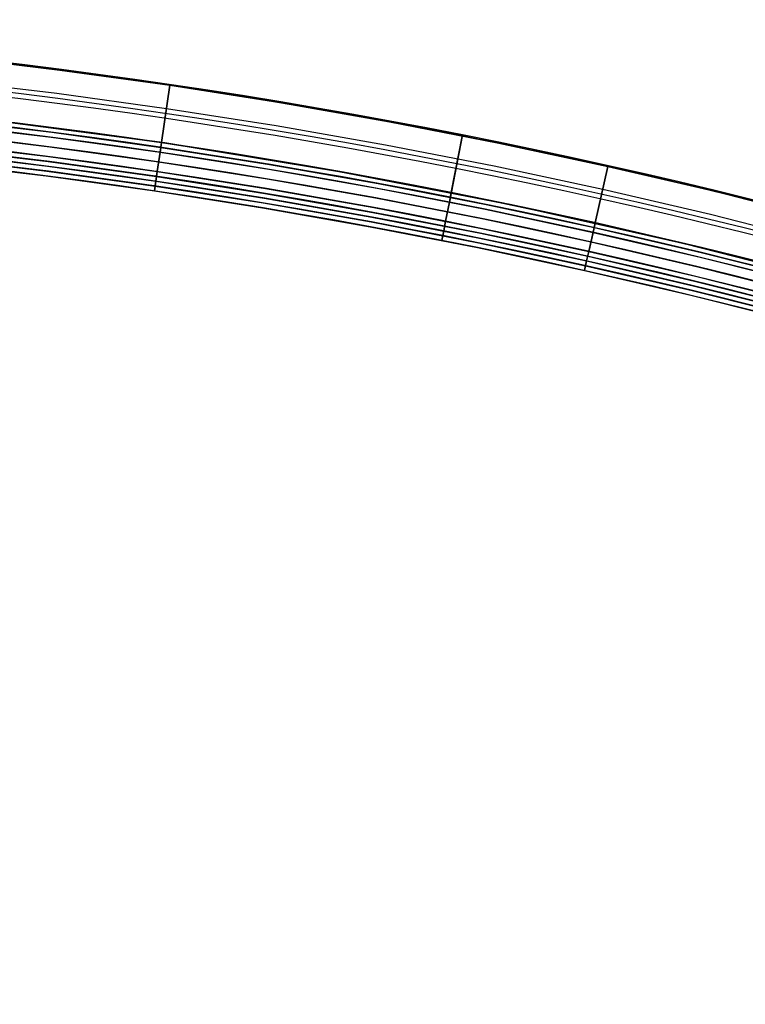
# Model space of a CAD drawing. Extents: x 35624 to 36541, y 4015 to 4839.
# Tile 136 of 150: x 36158 to 36232, y 4737 to 4838. Entities that reach past the tile are written whole.
import ezdxf

# ---------------------------------------------------------------- set-up
doc = ezdxf.new("R2010")
doc.units = 0
doc.layers.add('IGES_LEVEL_1', color=4, linetype='CONTINUOUS')
doc.layers.add('IGES_LEVEL_3', color=87, linetype='CONTINUOUS')

msp = doc.modelspace()

# ---------------------------------------------------------------- linework, layer by layer
at = {"layer": 'IGES_LEVEL_1', "extrusion": (0.981557, -0.191171, -0.000182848)}
msp.add_arc((11229.59, -202.56, 34604.62), 332.64, 344.6037, 12.4805, dxfattribs=at)
at = {"layer": 'IGES_LEVEL_3'}
for p, q in [((36150.41, 4834.13, 72.94), (36161.69, 4832.79, 72.94)), ((36161.69, 4832.79, 83.01), (36150.41, 4834.13, 83.01)), ((36156.09, 4833.56, 77.98), (36176.96, 4830.71, 77.98)), ((36161.69, 4832.79, 72.94), (36172.95, 4831.23, 72.94)), ((36172.95, 4831.23, 83.01), (36161.69, 4832.79, 83.01)), ((36150.15, 4831.76, 84.01), (36161.39, 4830.42, 84.01)), ((36172.09, 4825.38, 70.48), (36172.95, 4831.23, 72.94)), ((36172.95, 4831.23, 83.01), (36172.09, 4825.37, 85.48)), ((36172.95, 4831.23, 72.94), (36184.2, 4829.47, 72.94)), ((36184.2, 4829.47, 83.01), (36172.95, 4831.23, 83.01)), ((36176.96, 4830.71, 77.98), (36197.72, 4827.15, 77.98)), ((36161.39, 4830.42, 84.01), (36172.61, 4828.87, 84.01)), ((36172.61, 4828.87, 84.01), (36183.81, 4827.11, 84.01)), ((36184.2, 4829.47, 72.94), (36195.42, 4827.49, 72.94)), ((36195.42, 4827.49, 83.01), (36184.2, 4829.47, 83.01)), ((36149.7, 4827.76, 69.48), (36160.87, 4826.42, 69.48)), ((36149.7, 4827.75, 86.48), (36160.87, 4826.42, 86.48)), ((36149.76, 4828.25, 70.48), (36160.94, 4826.92, 70.48)), ((36149.76, 4828.25, 69.48), (36160.94, 4826.92, 69.48)), ((36149.76, 4828.25, 69.98), (36160.94, 4826.92, 69.98)), ((36172.42, 4825.33, 86.48), (36154.53, 4827.71, 86.48)), ((36154.53, 4827.71, 85.48), (36172.42, 4825.33, 85.48)), ((36172.42, 4825.33, 85.98), (36154.53, 4827.71, 85.98)), ((36195.42, 4827.49, 72.94), (36206.6, 4825.32, 72.94)), ((36206.6, 4825.32, 83.01), (36195.42, 4827.49, 83.01)), ((36149.65, 4827.26, 69.48), (36160.81, 4825.93, 69.48)), ((36149.65, 4827.26, 70.48), (36160.81, 4825.93, 70.48)), ((36149.65, 4827.26, 85.48), (36160.81, 4825.92, 85.48)), ((36149.65, 4827.26, 86.48), (36160.81, 4825.92, 86.48)), ((36149.65, 4827.26, 69.98), (36160.81, 4825.93, 69.98)), ((36149.65, 4827.26, 85.98), (36160.81, 4825.92, 85.98)), ((36160.94, 4826.92, 70.48), (36172.09, 4825.38, 70.48)), ((36160.94, 4826.92, 69.48), (36172.09, 4825.38, 69.48)), ((36160.94, 4826.92, 69.98), (36172.09, 4825.38, 69.98)), ((36183.81, 4827.11, 84.01), (36194.99, 4825.15, 84.01)), ((36197.72, 4827.15, 77.98), (36218.35, 4822.88, 77.98)), ((36149.54, 4826.26, 70.48), (36160.68, 4824.93, 70.48)), ((36149.54, 4826.26, 85.48), (36160.68, 4824.93, 85.48)), ((36160.81, 4825.93, 69.48), (36171.95, 4824.39, 69.48)), ((36160.81, 4825.93, 70.48), (36171.95, 4824.39, 70.48)), ((36160.81, 4825.93, 69.98), (36171.95, 4824.39, 69.98)), ((36160.81, 4825.92, 85.48), (36171.95, 4824.39, 85.48)), ((36160.81, 4825.92, 86.48), (36171.95, 4824.39, 86.48)), ((36160.81, 4825.92, 85.98), (36171.95, 4824.39, 85.98)), ((36160.87, 4826.42, 69.48), (36172.02, 4824.88, 69.48)), ((36160.87, 4826.42, 86.48), (36172.02, 4824.88, 86.48)), ((36202.89, 4826.15, 74.98), (36201.53, 4819.28, 74.98)), ((36201.53, 4819.28, 80.98), (36202.89, 4826.15, 80.98)), ((36201.73, 4820.26, 70.48), (36202.89, 4826.15, 72.98)), ((36202.89, 4826.15, 82.98), (36201.73, 4820.26, 85.48)), ((36202.89, 4826.15, 72.98), (36202.89, 4826.15, 74.98)), ((36202.89, 4826.15, 80.98), (36202.89, 4826.15, 82.98)), ((36149.38, 4824.77, 69.48), (36160.49, 4823.45, 69.48)), ((36149.38, 4824.77, 86.48), (36160.49, 4823.44, 86.48)), ((36149.43, 4825.27, 70.48), (36160.56, 4823.94, 70.48)), ((36149.43, 4825.27, 69.48), (36160.56, 4823.94, 69.48)), ((36149.43, 4825.27, 86.48), (36160.55, 4823.94, 86.48)), ((36149.43, 4825.27, 85.48), (36160.55, 4823.94, 85.48)), ((36149.43, 4825.27, 69.98), (36160.56, 4823.94, 69.98)), ((36149.43, 4825.27, 85.98), (36160.55, 4823.94, 85.98)), ((36160.68, 4824.93, 70.48), (36171.8, 4823.4, 70.48)), ((36160.68, 4824.93, 85.48), (36171.8, 4823.4, 85.48)), ((36171.95, 4824.39, 69.48), (36172.09, 4825.38, 69.48)), ((36172.09, 4825.37, 86.48), (36171.95, 4824.39, 86.48)), ((36172.02, 4824.88, 69.48), (36183.15, 4823.14, 69.48)), ((36172.02, 4824.88, 86.48), (36183.15, 4823.13, 86.48)), ((36172.09, 4825.38, 70.48), (36183.23, 4823.63, 70.48)), ((36172.09, 4825.38, 69.48), (36183.23, 4823.63, 69.48)), ((36172.09, 4825.38, 69.98), (36183.23, 4823.63, 69.98)), ((36172.09, 4825.38, 69.48), (36172.09, 4825.38, 70.48)), ((36190.22, 4822.42, 86.48), (36172.42, 4825.33, 86.48)), ((36172.42, 4825.33, 85.48), (36190.22, 4822.42, 85.48)), ((36190.22, 4822.42, 85.98), (36172.42, 4825.33, 85.98)), ((36194.99, 4825.15, 84.01), (36206.12, 4822.98, 84.01)), ((36206.6, 4825.32, 72.94), (36217.73, 4822.93, 72.94)), ((36217.73, 4822.93, 83.01), (36206.6, 4825.32, 83.01)), ((36149.27, 4823.78, 70.48), (36160.36, 4822.45, 70.48)), ((36149.27, 4823.78, 85.48), (36160.36, 4822.45, 85.48)), ((36149.32, 4824.28, 69.48), (36160.43, 4822.95, 69.48)), ((36149.32, 4824.28, 70.48), (36160.43, 4822.95, 70.48)), ((36149.32, 4824.28, 69.98), (36160.43, 4822.95, 69.98)), ((36149.32, 4824.27, 85.48), (36160.43, 4822.95, 85.48)), ((36149.32, 4824.27, 86.48), (36160.43, 4822.95, 86.48)), ((36149.32, 4824.27, 85.98), (36160.43, 4822.95, 85.98)), ((36160.49, 4823.45, 69.48), (36171.58, 4821.91, 69.48)), ((36160.49, 4823.44, 86.48), (36171.58, 4821.91, 86.48)), ((36160.55, 4823.94, 86.48), (36171.65, 4822.41, 86.48)), ((36160.55, 4823.94, 85.48), (36171.65, 4822.41, 85.48)), ((36160.55, 4823.94, 85.98), (36171.65, 4822.41, 85.98)), ((36160.56, 4823.94, 70.48), (36171.65, 4822.41, 70.48)), ((36160.56, 4823.94, 69.48), (36171.65, 4822.41, 69.48)), ((36160.56, 4823.94, 69.98), (36171.65, 4822.41, 69.98)), ((36171.65, 4822.41, 70.48), (36171.95, 4824.39, 70.48)), ((36171.95, 4824.39, 85.48), (36171.65, 4822.41, 85.48)), ((36171.95, 4824.39, 69.48), (36183.07, 4822.64, 69.48)), ((36171.95, 4824.39, 70.48), (36183.07, 4822.64, 70.48)), ((36171.95, 4824.39, 85.48), (36183.07, 4822.64, 85.48)), ((36171.95, 4824.39, 86.48), (36183.07, 4822.64, 86.48)), ((36171.95, 4824.39, 69.98), (36183.07, 4822.64, 69.98)), ((36171.95, 4824.39, 70.48), (36171.95, 4824.39, 69.48)), ((36171.95, 4824.39, 85.98), (36183.07, 4822.64, 85.98)), ((36171.95, 4824.39, 86.48), (36171.95, 4824.39, 85.48)), ((36183.23, 4823.63, 70.48), (36194.34, 4821.68, 70.48)), ((36183.23, 4823.63, 69.48), (36194.34, 4821.68, 69.48)), ((36183.23, 4823.63, 69.98), (36194.34, 4821.68, 69.98)), ((36149.21, 4823.28, 70.48), (36160.3, 4821.96, 70.48)), ((36149.21, 4823.28, 85.48), (36160.3, 4821.96, 85.48)), ((36149.21, 4823.28, 77.98), (36160.3, 4821.96, 77.98)), ((36160.36, 4822.45, 70.48), (36171.43, 4820.93, 70.48)), ((36160.36, 4822.45, 85.48), (36171.43, 4820.92, 85.48)), ((36160.43, 4822.95, 69.48), (36171.51, 4821.42, 69.48)), ((36160.43, 4822.95, 70.48), (36171.51, 4821.42, 70.48)), ((36160.43, 4822.95, 85.48), (36171.51, 4821.42, 85.48)), ((36160.43, 4822.95, 86.48), (36171.51, 4821.42, 86.48)), ((36160.43, 4822.95, 69.98), (36171.51, 4821.42, 69.98)), ((36160.43, 4822.95, 85.98), (36171.51, 4821.42, 85.98)), ((36171.8, 4823.4, 70.48), (36182.91, 4821.66, 70.48)), ((36171.8, 4823.4, 85.48), (36182.91, 4821.65, 85.48)), ((36183.07, 4822.64, 69.48), (36194.16, 4820.69, 69.48)), ((36183.07, 4822.64, 70.48), (36194.16, 4820.69, 70.48)), ((36183.07, 4822.64, 85.48), (36194.16, 4820.69, 85.48)), ((36183.07, 4822.64, 86.48), (36194.16, 4820.69, 86.48)), ((36183.07, 4822.64, 69.98), (36194.16, 4820.69, 69.98)), ((36183.07, 4822.64, 85.98), (36194.16, 4820.69, 85.98)), ((36183.15, 4823.14, 69.48), (36194.25, 4821.19, 69.48)), ((36183.15, 4823.13, 86.48), (36194.25, 4821.18, 86.48)), ((36206.12, 4822.98, 84.01), (36217.21, 4820.61, 84.01)), ((36216.44, 4817.16, 70.48), (36217.73, 4822.93, 72.94)), ((36217.73, 4822.93, 83.01), (36216.44, 4817.16, 85.48)), ((36217.73, 4822.93, 72.94), (36228.81, 4820.35, 72.94)), ((36228.81, 4820.35, 83.01), (36217.73, 4822.93, 83.01)), ((36218.35, 4822.88, 77.98), (36238.82, 4817.92, 77.98)), ((36160.3, 4821.96, 70.48), (36171.36, 4820.43, 70.48)), ((36160.3, 4821.96, 85.48), (36171.36, 4820.43, 85.48)), ((36160.3, 4821.96, 77.98), (36171.36, 4820.43, 77.98)), ((36171.51, 4821.42, 69.48), (36171.65, 4822.41, 69.48)), ((36171.65, 4822.41, 86.48), (36171.51, 4821.42, 86.48)), ((36171.58, 4821.91, 69.48), (36182.66, 4820.18, 69.48)), ((36171.58, 4821.91, 86.48), (36182.66, 4820.17, 86.48)), ((36171.65, 4822.41, 70.48), (36182.74, 4820.67, 70.48)), ((36171.65, 4822.41, 69.48), (36182.74, 4820.67, 69.48)), ((36171.65, 4822.41, 86.48), (36182.74, 4820.67, 86.48)), ((36171.65, 4822.41, 85.48), (36182.74, 4820.67, 85.48)), ((36171.65, 4822.41, 69.98), (36182.74, 4820.67, 69.98)), ((36171.65, 4822.41, 69.48), (36171.65, 4822.41, 70.48)), ((36171.65, 4822.41, 85.98), (36182.74, 4820.67, 85.98)), ((36171.65, 4822.41, 85.48), (36171.65, 4822.41, 86.48)), ((36182.91, 4821.66, 70.48), (36193.98, 4819.71, 70.48)), ((36182.91, 4821.65, 85.48), (36193.98, 4819.71, 85.48)), ((36207.93, 4819, 86.48), (36190.22, 4822.42, 86.48)), ((36190.22, 4822.42, 85.48), (36207.93, 4819, 85.48)), ((36207.93, 4819, 85.98), (36190.22, 4822.42, 85.98)), ((36194.34, 4821.68, 70.48), (36205.41, 4819.52, 70.48)), ((36194.34, 4821.68, 69.48), (36205.41, 4819.52, 69.48)), ((36194.34, 4821.68, 69.98), (36205.41, 4819.52, 69.98)), ((36171.36, 4820.43, 70.48), (36171.51, 4821.42, 70.48)), ((36171.51, 4821.42, 85.48), (36171.36, 4820.43, 85.48)), ((36171.36, 4820.43, 70.48), (36182.41, 4818.7, 70.48)), ((36171.36, 4820.43, 85.48), (36182.41, 4818.69, 85.48)), ((36171.36, 4820.43, 77.98), (36182.41, 4818.7, 77.98)), ((36171.36, 4820.43, 85.48), (36171.36, 4820.43, 70.48)), ((36171.43, 4820.93, 70.48), (36182.5, 4819.19, 70.48)), ((36171.43, 4820.92, 85.48), (36182.5, 4819.19, 85.48)), ((36171.51, 4821.42, 69.48), (36182.58, 4819.68, 69.48)), ((36171.51, 4821.42, 70.48), (36182.58, 4819.68, 70.48)), ((36171.51, 4821.42, 85.48), (36182.58, 4819.68, 85.48)), ((36171.51, 4821.42, 86.48), (36182.58, 4819.68, 86.48)), ((36171.51, 4821.42, 69.98), (36182.58, 4819.68, 69.98)), ((36171.51, 4821.42, 70.48), (36171.51, 4821.42, 69.48)), ((36171.51, 4821.42, 85.98), (36182.58, 4819.68, 85.98)), ((36171.51, 4821.42, 86.48), (36171.51, 4821.42, 85.48)), ((36182.74, 4820.67, 70.48), (36193.8, 4818.73, 70.48)), ((36182.74, 4820.67, 69.48), (36193.8, 4818.73, 69.48)), ((36182.74, 4820.67, 86.48), (36193.8, 4818.73, 86.48)), ((36182.74, 4820.67, 85.48), (36193.8, 4818.73, 85.48)), ((36182.74, 4820.67, 69.98), (36193.8, 4818.73, 69.98)), ((36182.74, 4820.67, 85.98), (36193.8, 4818.73, 85.98)), ((36194.16, 4820.69, 69.48), (36205.21, 4818.54, 69.48)), ((36194.16, 4820.69, 70.48), (36205.21, 4818.54, 70.48)), ((36194.16, 4820.69, 85.48), (36205.21, 4818.54, 85.48)), ((36194.16, 4820.69, 86.48), (36205.21, 4818.54, 86.48)), ((36194.16, 4820.69, 69.98), (36205.21, 4818.54, 69.98)), ((36194.16, 4820.69, 85.98), (36205.21, 4818.54, 85.98)), ((36194.25, 4821.19, 69.48), (36205.31, 4819.03, 69.48)), ((36194.25, 4821.18, 86.48), (36205.31, 4819.03, 86.48)), ((36217.21, 4820.61, 84.01), (36228.25, 4818.03, 84.01)), ((36182.58, 4819.68, 69.48), (36193.61, 4817.74, 69.48)), ((36182.58, 4819.68, 70.48), (36193.61, 4817.74, 70.48)), ((36182.58, 4819.68, 85.48), (36193.61, 4817.74, 85.48)), ((36182.58, 4819.68, 86.48), (36193.61, 4817.74, 86.48)), ((36182.58, 4819.68, 69.98), (36193.61, 4817.74, 69.98)), ((36182.58, 4819.68, 85.98), (36193.61, 4817.74, 85.98)), ((36182.66, 4820.18, 69.48), (36193.71, 4818.24, 69.48)), ((36182.66, 4820.17, 86.48), (36193.71, 4818.23, 86.48)), ((36193.98, 4819.71, 70.48), (36205.01, 4817.56, 70.48)), ((36193.98, 4819.71, 85.48), (36205.01, 4817.56, 85.48)), ((36201.53, 4819.28, 69.48), (36201.73, 4820.26, 69.48)), ((36201.73, 4820.26, 86.48), (36201.53, 4819.28, 86.48)), ((36201.73, 4820.26, 69.48), (36201.73, 4820.26, 70.48)), ((36201.73, 4820.26, 85.48), (36201.73, 4820.26, 86.48)), ((36205.41, 4819.52, 70.48), (36216.44, 4817.16, 70.48)), ((36205.41, 4819.52, 69.48), (36216.44, 4817.16, 69.48)), ((36205.41, 4819.52, 69.98), (36216.44, 4817.16, 69.98)), ((36228.81, 4820.35, 72.94), (36239.84, 4817.56, 72.94)), ((36239.84, 4817.56, 83.01), (36228.81, 4820.35, 83.01)), ((36182.41, 4818.7, 70.48), (36193.43, 4816.76, 70.48)), ((36182.41, 4818.7, 77.98), (36193.43, 4816.76, 77.98)), ((36182.41, 4818.69, 85.48), (36193.43, 4816.76, 85.48)), ((36182.5, 4819.19, 70.48), (36193.52, 4817.25, 70.48)), ((36182.5, 4819.19, 85.48), (36193.52, 4817.25, 85.48)), ((36193.8, 4818.73, 70.48), (36204.81, 4816.58, 70.48)), ((36193.8, 4818.73, 69.48), (36204.81, 4816.58, 69.48)), ((36193.8, 4818.73, 86.48), (36204.81, 4816.58, 86.48)), ((36193.8, 4818.73, 85.48), (36204.81, 4816.58, 85.48)), ((36193.8, 4818.73, 69.98), (36204.81, 4816.58, 69.98)), ((36193.8, 4818.73, 85.98), (36204.81, 4816.58, 85.98)), ((36201.14, 4817.32, 70.48), (36201.53, 4819.28, 70.48)), ((36201.53, 4819.28, 85.48), (36201.14, 4817.32, 85.48)), ((36201.53, 4819.28, 70.48), (36201.53, 4819.28, 69.48)), ((36201.53, 4819.28, 74.98), (36201.53, 4819.28, 80.98)), ((36201.53, 4819.28, 86.48), (36201.53, 4819.28, 85.48)), ((36205.21, 4818.54, 69.48), (36216.23, 4816.19, 69.48)), ((36205.21, 4818.54, 70.48), (36216.23, 4816.19, 70.48)), ((36205.21, 4818.54, 85.48), (36216.23, 4816.18, 85.48)), ((36205.21, 4818.54, 86.48), (36216.23, 4816.18, 86.48)), ((36205.21, 4818.54, 69.98), (36216.23, 4816.19, 69.98)), ((36205.21, 4818.54, 85.98), (36216.23, 4816.18, 85.98)), ((36205.31, 4819.03, 69.48), (36216.33, 4816.68, 69.48)), ((36205.31, 4819.03, 86.48), (36216.33, 4816.67, 86.48)), ((36225.53, 4815.06, 86.48), (36207.93, 4819, 86.48)), ((36207.93, 4819, 85.48), (36225.53, 4815.06, 85.48)), ((36225.53, 4815.06, 85.98), (36207.93, 4819, 85.98)), ((36193.61, 4817.74, 69.48), (36204.61, 4815.6, 69.48)), ((36193.61, 4817.74, 70.48), (36204.61, 4815.6, 70.48)), ((36193.61, 4817.74, 85.48), (36204.61, 4815.6, 85.48)), ((36193.61, 4817.74, 86.48), (36204.61, 4815.6, 86.48)), ((36193.61, 4817.74, 69.98), (36204.61, 4815.6, 69.98)), ((36193.61, 4817.74, 85.98), (36204.61, 4815.6, 85.98)), ((36193.71, 4818.24, 69.48), (36204.71, 4816.09, 69.48)), ((36193.71, 4818.23, 86.48), (36204.71, 4816.09, 86.48)), ((36205.01, 4817.56, 70.48), (36216.01, 4815.21, 70.48)), ((36205.01, 4817.56, 85.48), (36216.01, 4815.21, 85.48)), ((36228.25, 4818.03, 84.01), (36239.24, 4815.26, 84.01)), ((36193.43, 4816.76, 70.48), (36204.41, 4814.62, 70.48)), ((36193.43, 4816.76, 85.48), (36204.41, 4814.62, 85.48)), ((36193.43, 4816.76, 77.98), (36204.41, 4814.62, 77.98)), ((36193.52, 4817.25, 70.48), (36204.51, 4815.11, 70.48)), ((36193.52, 4817.25, 85.48), (36204.51, 4815.11, 85.48)), ((36200.95, 4816.34, 69.48), (36201.14, 4817.32, 69.48)), ((36201.14, 4817.32, 86.48), (36200.95, 4816.34, 86.48)), ((36201.14, 4817.32, 69.48), (36201.14, 4817.32, 70.48)), ((36201.14, 4817.32, 85.48), (36201.14, 4817.32, 86.48)), ((36204.81, 4816.58, 70.48), (36215.79, 4814.24, 70.48)), ((36204.81, 4816.58, 69.48), (36215.79, 4814.24, 69.48)), ((36204.81, 4816.58, 86.48), (36215.79, 4814.23, 86.48)), ((36204.81, 4816.58, 85.48), (36215.79, 4814.23, 85.48)), ((36204.81, 4816.58, 69.98), (36215.79, 4814.24, 69.98)), ((36204.81, 4816.58, 85.98), (36215.79, 4814.23, 85.98)), ((36216.23, 4816.19, 69.48), (36216.44, 4817.16, 69.48)), ((36216.44, 4817.16, 86.48), (36216.23, 4816.18, 86.48)), ((36216.33, 4816.68, 69.48), (36227.3, 4814.12, 69.48)), ((36216.33, 4816.67, 86.48), (36227.3, 4814.12, 86.48)), ((36216.44, 4817.16, 70.48), (36227.42, 4814.6, 70.48)), ((36216.44, 4817.16, 69.48), (36227.42, 4814.6, 69.48)), ((36216.44, 4817.16, 69.98), (36227.42, 4814.6, 69.98)), ((36216.44, 4817.16, 69.48), (36216.44, 4817.16, 70.48)), ((36200.95, 4816.34, 85.48), (36200.76, 4815.36, 85.48)), ((36200.76, 4815.36, 70.48), (36200.95, 4816.34, 70.48)), ((36200.95, 4816.34, 70.48), (36200.95, 4816.34, 69.48)), ((36200.95, 4816.34, 86.48), (36200.95, 4816.34, 85.48)), ((36204.61, 4815.6, 69.48), (36215.57, 4813.26, 69.48)), ((36204.61, 4815.6, 70.48), (36215.57, 4813.26, 70.48)), ((36204.61, 4815.6, 85.48), (36215.57, 4813.26, 85.48)), ((36204.61, 4815.6, 86.48), (36215.57, 4813.26, 86.48)), ((36204.61, 4815.6, 69.98), (36215.57, 4813.26, 69.98)), ((36204.61, 4815.6, 85.98), (36215.57, 4813.26, 85.98)), ((36204.71, 4816.09, 69.48), (36215.68, 4813.75, 69.48)), ((36204.71, 4816.09, 86.48), (36215.68, 4813.75, 86.48)), ((36215.79, 4814.24, 70.48), (36216.23, 4816.19, 70.48)), ((36216.23, 4816.18, 85.48), (36215.79, 4814.23, 85.48)), ((36216.23, 4816.19, 69.48), (36227.18, 4813.63, 69.48)), ((36216.23, 4816.19, 70.48), (36227.18, 4813.63, 70.48)), ((36216.23, 4816.18, 85.48), (36227.18, 4813.63, 85.48)), ((36216.23, 4816.19, 69.98), (36227.18, 4813.63, 69.98)), ((36216.23, 4816.19, 70.48), (36216.23, 4816.19, 69.48)), ((36216.23, 4816.18, 86.48), (36216.23, 4816.18, 85.48)), ((36216.23, 4816.18, 86.48), (36227.18, 4813.63, 86.48)), ((36216.23, 4816.18, 85.98), (36227.18, 4813.63, 85.98)), ((36200.76, 4815.36, 85.48), (36200.76, 4815.36, 70.48)), ((36204.41, 4814.62, 70.48), (36215.35, 4812.28, 70.48)), ((36204.41, 4814.62, 85.48), (36215.35, 4812.28, 85.48)), ((36204.41, 4814.62, 77.98), (36215.35, 4812.28, 77.98)), ((36204.51, 4815.11, 70.48), (36215.46, 4812.77, 70.48)), ((36204.51, 4815.11, 85.48), (36215.46, 4812.77, 85.48)), ((36216.01, 4815.21, 70.48), (36226.95, 4812.66, 70.48)), ((36216.01, 4815.21, 85.48), (36226.95, 4812.66, 85.48)), ((36243.01, 4810.6, 86.48), (36225.53, 4815.06, 86.48)), ((36225.53, 4815.06, 85.48), (36243.01, 4810.6, 85.48)), ((36243.01, 4810.6, 85.98), (36225.53, 4815.06, 85.98)), ((36225.53, 4815.06, 86.48), (36225.53, 4815.06, 85.48)), ((36227.42, 4814.6, 70.48), (36238.34, 4811.84, 70.48)), ((36227.42, 4814.6, 69.48), (36238.34, 4811.84, 69.48)), ((36227.42, 4814.6, 69.98), (36238.34, 4811.84, 69.98)), ((36215.57, 4813.26, 69.48), (36215.79, 4814.24, 69.48)), ((36215.79, 4814.23, 86.48), (36215.57, 4813.26, 86.48)), ((36215.68, 4813.75, 69.48), (36226.59, 4811.2, 69.48)), ((36215.68, 4813.75, 86.48), (36226.59, 4811.2, 86.48)), ((36215.79, 4814.24, 70.48), (36226.71, 4811.69, 70.48)), ((36215.79, 4814.24, 69.48), (36226.71, 4811.69, 69.48)), ((36215.79, 4814.24, 69.98), (36226.71, 4811.69, 69.98)), ((36215.79, 4814.24, 69.48), (36215.79, 4814.24, 70.48)), ((36215.79, 4814.23, 86.48), (36226.71, 4811.69, 86.48)), ((36215.79, 4814.23, 85.48), (36226.71, 4811.69, 85.48)), ((36215.79, 4814.23, 85.98), (36226.71, 4811.69, 85.98)), ((36215.79, 4814.23, 85.48), (36215.79, 4814.23, 86.48)), ((36227.18, 4813.63, 69.48), (36238.09, 4810.88, 69.48)), ((36227.18, 4813.63, 70.48), (36238.09, 4810.88, 70.48)), ((36227.18, 4813.63, 85.48), (36238.09, 4810.88, 85.48)), ((36227.18, 4813.63, 86.48), (36238.09, 4810.88, 86.48)), ((36227.18, 4813.63, 69.98), (36238.09, 4810.88, 69.98)), ((36227.18, 4813.63, 85.98), (36238.09, 4810.88, 85.98)), ((36227.3, 4814.12, 69.48), (36238.22, 4811.36, 69.48)), ((36227.3, 4814.12, 86.48), (36238.22, 4811.36, 86.48)), ((36215.35, 4812.28, 70.48), (36215.57, 4813.26, 70.48)), ((36215.57, 4813.26, 85.48), (36215.35, 4812.28, 85.48)), ((36215.46, 4812.77, 70.48), (36226.36, 4810.23, 70.48)), ((36215.46, 4812.77, 85.48), (36226.36, 4810.23, 85.48)), ((36215.57, 4813.26, 69.48), (36226.47, 4810.72, 69.48)), ((36215.57, 4813.26, 70.48), (36226.47, 4810.72, 70.48)), ((36215.57, 4813.26, 85.48), (36226.47, 4810.72, 85.48)), ((36215.57, 4813.26, 86.48), (36226.47, 4810.72, 86.48)), ((36215.57, 4813.26, 69.98), (36226.47, 4810.72, 69.98)), ((36215.57, 4813.26, 70.48), (36215.57, 4813.26, 69.48)), ((36215.57, 4813.26, 85.98), (36226.47, 4810.72, 85.98)), ((36215.57, 4813.26, 86.48), (36215.57, 4813.26, 85.48)), ((36226.95, 4812.66, 70.48), (36237.84, 4809.91, 70.48)), ((36226.95, 4812.66, 85.48), (36237.84, 4809.91, 85.48)), ((36215.35, 4812.28, 70.48), (36226.24, 4809.75, 70.48)), ((36215.35, 4812.28, 85.48), (36226.24, 4809.74, 85.48)), ((36215.35, 4812.28, 77.98), (36226.24, 4809.74, 77.98)), ((36215.35, 4812.28, 85.48), (36215.35, 4812.28, 70.48)), ((36226.71, 4811.69, 70.48), (36237.58, 4808.94, 70.48)), ((36226.71, 4811.69, 69.48), (36237.58, 4808.94, 69.48)), ((36226.71, 4811.69, 86.48), (36237.58, 4808.94, 86.48)), ((36226.71, 4811.69, 85.48), (36237.58, 4808.94, 85.48)), ((36226.71, 4811.69, 69.98), (36237.58, 4808.94, 69.98)), ((36226.71, 4811.69, 85.98), (36237.58, 4808.94, 85.98)), ((36226.47, 4810.72, 69.48), (36237.33, 4807.98, 69.48)), ((36226.47, 4810.72, 70.48), (36237.33, 4807.98, 70.48)), ((36226.47, 4810.72, 85.48), (36237.33, 4807.97, 85.48)), ((36226.47, 4810.72, 86.48), (36237.33, 4807.97, 86.48)), ((36226.47, 4810.72, 69.98), (36237.33, 4807.98, 69.98)), ((36226.47, 4810.72, 85.98), (36237.33, 4807.97, 85.98)), ((36226.59, 4811.2, 69.48), (36237.46, 4808.46, 69.48)), ((36226.59, 4811.2, 86.48), (36237.46, 4808.46, 86.48)), ((36226.24, 4809.75, 70.48), (36237.08, 4807.01, 70.48)), ((36226.24, 4809.74, 85.48), (36237.07, 4807.01, 85.48)), ((36226.24, 4809.74, 77.98), (36237.07, 4807.01, 77.98)), ((36226.36, 4810.23, 70.48), (36237.2, 4807.49, 70.48)), ((36226.36, 4810.23, 85.48), (36237.2, 4807.49, 85.48))]:
    msp.add_line(p, q, dxfattribs=at)
for centre, radius in [((36082.54, 4217.99, 72.98), 619.95), ((36082.54, 4217.99, 74.98), 619.95), ((36082.54, 4217.99, 80.98), 619.95), ((36082.54, 4217.99, 82.98), 619.95), ((36082.54, 4217.99, 73.98), 619.95), ((36082.54, 4217.99, 81.98), 619.95), ((36082.54, 4217.99, 71.73), 616.95), ((36082.54, 4217.99, 84.23), 616.95), ((36082.54, 4217.99, 74.98), 616.45), ((36082.54, 4217.99, 80.98), 616.45), ((36082.54, 4217.99, 69.48), 613.95), ((36082.54, 4217.99, 70.48), 613.95), ((36082.54, 4217.99, 85.48), 613.95), ((36082.54, 4217.99, 86.48), 613.95), ((36082.54, 4217.99, 69.98), 613.95), ((36082.54, 4217.99, 85.98), 613.95), ((36082.54, 4217.99, 69.48), 613.45), ((36082.54, 4217.99, 86.48), 613.45), ((36082.54, 4217.99, 70.48), 612.95), ((36082.54, 4217.99, 69.48), 612.95), ((36082.54, 4217.99, 74.98), 612.95), ((36082.54, 4217.99, 80.98), 612.95), ((36082.54, 4217.99, 86.48), 612.95), ((36082.54, 4217.99, 85.48), 612.95), ((36082.54, 4217.99, 69.98), 612.95), ((36082.54, 4217.99, 77.98), 612.95), ((36082.54, 4217.99, 85.98), 612.95), ((36082.54, 4217.99, 70.48), 611.95), ((36082.54, 4217.99, 85.48), 611.95), ((36082.54, 4217.99, 69.48), 610.95), ((36082.54, 4217.99, 70.48), 610.95), ((36082.54, 4217.99, 85.48), 610.95), ((36082.54, 4217.99, 86.48), 610.95), ((36082.54, 4217.99, 69.98), 610.95), ((36082.54, 4217.99, 85.98), 610.95), ((36082.54, 4217.99, 69.48), 610.45), ((36082.54, 4217.99, 86.48), 610.45), ((36082.54, 4217.99, 70.48), 609.95), ((36082.54, 4217.99, 69.48), 609.95), ((36082.54, 4217.99, 86.48), 609.95), ((36082.54, 4217.99, 85.48), 609.95), ((36082.54, 4217.99, 69.98), 609.95), ((36082.54, 4217.99, 85.98), 609.95), ((36082.54, 4217.99, 85.48), 609.45), ((36082.54, 4217.99, 70.48), 609.45), ((36082.54, 4217.99, 85.48), 608.95), ((36082.54, 4217.99, 70.48), 608.95), ((36082.54, 4217.99, 77.98), 608.95)]:
    msp.add_arc(centre, radius, 67.61252, 90, dxfattribs=at)

doc.saveas('drawing.dxf')
